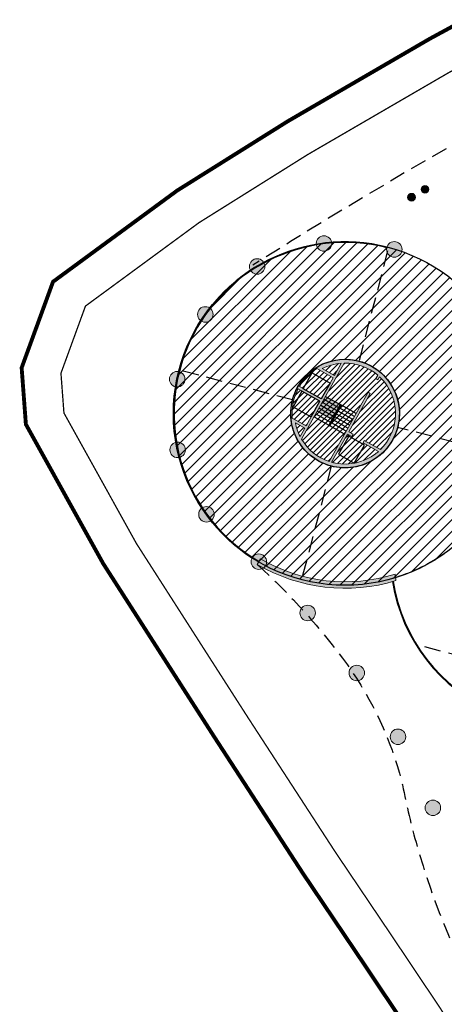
# Model space of a CAD drawing. Header units: millimetres. Extents: x -1402 to -179, y -280 to 6164.
# Tile 38 of 212: x -786 to -753, y 638 to 714. Entities that reach past the tile are written whole.
import ezdxf

# ---------------------------------------------------------------- set-up
doc = ezdxf.new("R2010")
doc.units = ezdxf.units.MM
for name, pattern in [('AJN-Limite', [1.25, 0.5, -0.25, 0, -0.25, 0, -0.25]), ('AJN-Projection', [0.375, 0.25, -0.125]), ('DASH', [0.35, 0.25, -0.1])]:
    doc.linetypes.add(name, pattern=pattern)
for name, color, linetype, lineweight in [('AJN-2-POT 120', 2, 'CONTINUOUS', 20), ('AJN-2-POT 60', 2, 'CONTINUOUS', 20), ('AJN-2-SBT-C', 2, 'CONTINUOUS', 20), ('AJN-4-VIT-C', 130, 'CONTINUOUS', 30), ('AJN-5-ASC-C', 230, 'CONTINUOUS', 30), ('GEO-1-LIM-V', 10, 'AJN-Limite', 25)]:
    doc.layers.add(name, color=color, linetype=linetype, lineweight=lineweight)
for name, color, linetype, true_color in [('AJN-2-SBT-H', 7, 'CONTINUOUS', 0x6e6e6e), ('AJN-8-254-H-CLAIR', 7, 'CONTINUOUS', 0xededed), ('AJN-9-SRF-MARINHORIZON-CIRUCLATION 100 %', 7, 'CONTINUOUS', 0xd100d1), ('AJN-9-SRF-TOWER-CIRCULATION 100 %', 7, 'CONTINUOUS', 0xd100d1)]:
    doc.layers.add(name, color=color, linetype=linetype, true_color=true_color)
for name, color, linetype in [('AJN-2-SBT-P', 251, 'AJN-Projection'), ('AJN-7-PER-V', 8, 'CONTINUOUS'), ('AJN-8-250-PROGRAM', 7, 'CONTINUOUS')]:
    doc.layers.add(name, color=color, linetype=linetype)
pattern_1 = [(45, (-3.183231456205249e-12, 600.0000000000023), (-0.2245064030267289, 0.2245064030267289), [])]

# ---------------------------------------------------------------- blocks, each defined once
blk = doc.blocks.new('0.60diam')
at = {"layer": 'AJN-2-SBT-H'}
h = blk.add_hatch(color=256, dxfattribs=at)
h.dxf.hatch_style = 1
edge = h.paths.add_edge_path()
edge.add_arc((0, 5.684341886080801e-14), 0.3, 0, 360)
at = {"layer": 'AJN-2-POT 60', "linetype": 'Continuous'}
blk.add_circle((0, 5.684341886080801e-14), 0.3, dxfattribs=at)
blk = doc.blocks.new('POT 2X0.6')
at = {"layer": 'AJN-2-POT 60'}
for p in [(-0.599999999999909, 0), (-0.599999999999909, 0), (0.6000000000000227, 0), (0.6000000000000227, 0)]:
    blk.add_blockref('0.60diam', p, dxfattribs=at)
blk = doc.blocks.new('1.20diam')
at = {"layer": 'AJN-2-SBT-H'}
h = blk.add_hatch(color=256, dxfattribs=at)
h.dxf.hatch_style = 1
edge = h.paths.add_edge_path()
edge.add_arc((0, 0), 0.6, 0, 360)
at = {"layer": 'AJN-2-POT 120', "linetype": 'Continuous'}
blk.add_circle((0, 0), 0.6, dxfattribs=at)

msp = doc.modelspace()

# ---------------------------------------------------------------- hatches: boundary and pattern name
at = {"layer": 'AJN-2-SBT-H'}
h = msp.add_hatch(color=256, dxfattribs=at)
h.dxf.hatch_style = 1
edge = h.paths.add_edge_path()
edge.add_arc((-760.8931396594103, 683.8162627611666), 4.19999999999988, 154.737809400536, 257.7227537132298)
edge.add_arc((-760.8931396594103, 683.8162627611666), 4.199999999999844, 257.7227537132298, 356.626117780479)
edge.add_arc((-760.8931396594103, 683.8162627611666), 4.199999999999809, 356.626117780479, 507.0244407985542)
edge.add_arc((-760.8931396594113, 683.8162627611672), 4.199999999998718, 147.0244407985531, 154.737809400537)
edge = h.paths.add_edge_path(flags=16)
edge.add_line((-761.7175840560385, 686.7628235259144), (-762.6595217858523, 687.2933152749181))
edge.add_arc((-760.8931396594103, 683.8162627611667), 3.899999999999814, 94.31909028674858, 116.93108624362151, ccw=False)
edge.add_line((-761.1868524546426, 687.7051871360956), (-761.7175840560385, 686.7628235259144))
edge = h.paths.add_edge_path(flags=16)
edge.add_line((-764.425263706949, 685.8981128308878), (-762.7346254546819, 684.9569713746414))
edge.add_line((-762.7346254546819, 684.9569713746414), (-761.8157278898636, 686.5885599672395))
edge.add_line((-761.8157278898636, 686.5885599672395), (-763.0663679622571, 687.2929103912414))
edge.add_arc((-760.8931396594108, 683.8162627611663), 4.099999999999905, 122.0092172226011, 146.9368171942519)
edge.add_arc((-760.8931396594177, 683.8162627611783), 4.099999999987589, 146.936817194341, 149.4847080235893)
edge = h.paths.add_edge_path(flags=16)
edge.add_arc((-760.8931396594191, 683.8162627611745), 4.099999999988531, 152.2799012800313, 154.8386162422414)
edge.add_arc((-760.8931396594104, 683.8162627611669), 4.099999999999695, 154.8386162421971, 184.8028558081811)
edge.add_line((-764.9787432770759, 683.4729799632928), (-763.9095346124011, 682.8708102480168))
edge.add_line((-763.9095346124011, 682.8708102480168), (-762.8330017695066, 684.782295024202))
edge.add_line((-762.8330017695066, 684.782295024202), (-764.5225847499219, 685.7233884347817))
edge = h.paths.add_edge_path(flags=16)
edge.add_line((-764.7271255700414, 683.1017335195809), (-764.0076784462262, 682.6965466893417))
edge.add_line((-764.0076784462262, 682.6965466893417), (-764.3709902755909, 682.0514525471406))
edge.add_arc((-760.8931396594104, 683.8162627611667), 3.899999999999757, 190.5569424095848, 206.905186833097, ccw=False)
edge = h.paths.add_edge_path(flags=16)
edge.add_line((-759.4081124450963, 681.7322818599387), (-758.1631282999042, 681.0311168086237))
edge.add_arc((-760.89313965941, 683.8162627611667), 3.899999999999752, 314.4272376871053, 356.6261177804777)
edge.add_arc((-760.893139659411, 683.8162627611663), 3.900000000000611, 356.6261177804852, 406.7299403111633)
edge.add_line((-758.2199316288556, 686.6559738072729), (-758.3524638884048, 686.42065038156))
edge.add_line((-758.3524638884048, 686.42065038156), (-758.5267274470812, 686.5187942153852))
edge.add_line((-758.5267274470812, 686.5187942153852), (-758.3726564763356, 686.7923616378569))
edge.add_arc((-760.8931396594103, 683.8162627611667), 3.899999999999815, 49.73845629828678, 90.85479883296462)
edge.add_line((-760.95132181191, 687.7158287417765), (-764.2579938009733, 681.8445232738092))
edge.add_arc((-760.8931396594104, 683.8162627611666), 3.899999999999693, 210.3694782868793, 251.4858208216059)
edge.add_line((-762.1315430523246, 680.1181068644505), (-759.1155904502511, 685.4732128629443))
edge.add_line((-759.1155904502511, 685.4732128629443), (-758.941326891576, 685.3750690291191))
edge.add_line((-758.941326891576, 685.3750690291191), (-760.6112863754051, 682.4098997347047))
edge.add_line((-760.6112863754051, 682.4098997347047), (-760.2794302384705, 682.2230010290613))
edge.add_line((-760.2794302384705, 682.2230010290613), (-760.3775740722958, 682.0487374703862))
edge.add_line((-760.3775740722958, 682.0487374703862), (-760.7094302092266, 682.2356361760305))
edge.add_line((-760.7094302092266, 682.2356361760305), (-761.9357407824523, 680.0582070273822))
edge.add_arc((-760.8931396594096, 683.8162627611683), 3.900000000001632, 254.494336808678, 259.0846415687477)
edge.add_arc((-760.8931396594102, 683.8162627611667), 3.899999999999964, 259.0846415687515, 307.0672936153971)
edge.add_arc((-760.8931396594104, 683.8162627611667), 3.900000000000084, 307.0672936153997, 311.3421441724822)
edge.add_line((-758.3169787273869, 680.8882267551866), (-759.5062562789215, 681.5580183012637))
edge.add_line((-759.5062562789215, 681.5580183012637), (-759.4081124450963, 681.7322818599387))
h = msp.add_hatch(color=256, dxfattribs=at)
h.dxf.hatch_style = 1
edge = h.paths.add_edge_path()
edge.add_line((-767.6830869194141, 672.1480745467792), (-767.4396100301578, 672.5848903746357))
edge.add_arc((-760.8931396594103, 683.8162627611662), 12.99999999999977, 239.7632203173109, 287.2925260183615)
edge.add_arc((-744.1155042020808, 672.9220307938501), 13.00231640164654, 186.7052034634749, 188.9379337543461)
edge.add_arc((-760.8931396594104, 683.816262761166), 13.49999999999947, 239.8040365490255, 286.9386996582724, ccw=False)
at = {"layer": 'AJN-8-250-PROGRAM', "true_color": 0xffdf7f}
h = msp.add_hatch(dxfattribs=at)
h.set_pattern_fill('ANSI31', color=41, scale=0.2)
h.set_pattern_definition([(45, (-2236.471011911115, 2.287947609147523e-12), (-0.4490128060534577, 0.4490128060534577), [])])
edge = h.paths.add_edge_path()
edge.add_arc((-760.8931396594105, 683.816262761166), 13.2749249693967, 0, 360)
edge = h.paths.add_edge_path(flags=16)
edge.add_arc((-760.8931396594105, 683.8162627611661), 4.199999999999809, 257.7227537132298, 356.626117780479, ccw=False)
edge.add_arc((-760.8931396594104, 683.8162627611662), 4.199999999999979, 154.7378094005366, 257.7227537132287, ccw=False)
edge.add_arc((-760.8931396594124, 683.8162627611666), 4.199999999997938, 147.0244407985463, 154.7378094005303, ccw=False)
edge.add_arc((-760.8931396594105, 683.8162627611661), 4.199999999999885, -3.373882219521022, 147.0244407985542, ccw=False)
at = {"layer": 'AJN-8-254-H-CLAIR'}
h = msp.add_hatch(color=256, dxfattribs=at)
h.dxf.hatch_style = 1
h.paths.add_polyline_path([(-762.398092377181, 685.1469522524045), (-762.5256793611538, 684.9204096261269), (-761.3929662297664, 684.282474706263), (-761.2653792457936, 684.5090173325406)])
h.paths.add_polyline_path([(-762.5256793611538, 684.9204096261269), (-762.6532663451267, 684.6938669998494), (-761.5205532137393, 684.0559320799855), (-761.3929662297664, 684.282474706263)])
h.paths.add_polyline_path([(-762.6532663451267, 684.6938669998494), (-762.7808533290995, 684.467324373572), (-761.6481401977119, 683.829389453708), (-761.5205532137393, 684.0559320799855)])
h.paths.add_polyline_path([(-762.7808533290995, 684.467324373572), (-762.9084403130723, 684.2407817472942), (-761.7757271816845, 683.6028468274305), (-761.6481401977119, 683.829389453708)])
h.paths.add_polyline_path([(-762.9084403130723, 684.2407817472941), (-763.0360272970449, 684.0142391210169), (-761.9033141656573, 683.376304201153), (-761.7757271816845, 683.6028468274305)])
at = {"layer": 'AJN-9-SRF-MARINHORIZON-CIRUCLATION 100 %'}
h = msp.add_hatch(dxfattribs=at)
h.set_pattern_fill('ANSI31', color=256, scale=0.1)
h.set_pattern_definition(pattern_1)
h.paths.add_polyline_path([(-761.8157278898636, 686.5885599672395), (-763.0663679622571, 687.2929103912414, 0.1091981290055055), (-764.3292244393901, 686.0530732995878, 0.01111772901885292), (-764.425263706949, 685.8981128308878), (-762.7346254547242, 684.9569713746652), (-764.1287339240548, 685.7421220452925), (-763.44172708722, 686.9619669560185), (-762.0476186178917, 686.1768162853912)])
h.paths.add_polyline_path([(-762.0476186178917, 686.1768162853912), (-763.44172708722, 686.9619669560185), (-764.1287339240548, 685.7421220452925), (-762.7346254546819, 684.9569713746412)])
h.paths.add_polyline_path([(-764.2308124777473, 685.5608720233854), (-764.9141170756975, 684.3476007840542), (-763.5200086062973, 683.5624501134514), (-762.8330017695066, 684.782295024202)])
h.paths.add_polyline_path([(-764.2308124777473, 685.5608720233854), (-764.5225847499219, 685.7233884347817, 0.01116496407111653), (-764.6041062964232, 685.5594571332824, 0.1314937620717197), (-764.9787432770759, 683.4729799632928), (-763.9095346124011, 682.8708102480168), (-763.5200086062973, 683.5624501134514), (-764.9141170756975, 684.3476007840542)])
h.paths.add_polyline_path([(-764.7271255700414, 683.1017335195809, 0.07145390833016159), (-764.3709902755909, 682.0514525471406), (-764.0076784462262, 682.6965466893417)])
h.paths.add_polyline_path([(-761.1868524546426, 687.7051871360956, 0.0989848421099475), (-762.6595217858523, 687.2933152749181), (-761.7175840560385, 686.7628235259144)])
h.paths.add_polyline_path([(-758.2199316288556, 686.6559738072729), (-758.3524638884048, 686.42065038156), (-758.4395956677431, 686.4697222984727), (-759.028458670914, 685.4241409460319), (-758.941326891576, 685.3750690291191), (-760.6112863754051, 682.4098997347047), (-760.2794302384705, 682.2230010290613), (-760.3285021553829, 682.1358692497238), (-759.4571843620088, 681.6451500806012), (-759.4081124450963, 681.7322818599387), (-758.1631282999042, 681.0311168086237, 0.1862367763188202), (-756.9998993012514, 683.5867425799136, 0.22216998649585)])
h.paths.add_polyline_path([(-759.5062562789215, 681.5580183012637), (-759.4571843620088, 681.6451500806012), (-760.3285021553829, 682.1358692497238), (-760.3775740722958, 682.0487374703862), (-760.7094302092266, 682.2356361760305), (-761.9357407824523, 680.0582070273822, 0.02003166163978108), (-761.6316384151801, 679.9868216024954, 0.2124774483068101), (-758.5424045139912, 680.7043430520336, 0.01865471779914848), (-758.3169787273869, 680.8882267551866)])
h.paths.add_polyline_path([(-760.1801349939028, 679.9864736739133), (-761.3920347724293, 680.6690058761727), (-760.6068841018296, 682.0631143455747), (-759.3870391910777, 681.376107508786)], flags=16)
h.paths.add_polyline_path([(-759.3870391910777, 681.376107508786), (-760.6068841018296, 682.0631143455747), (-761.3920347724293, 680.6690058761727), (-760.1801349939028, 679.9864736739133)], flags=16)
h = msp.add_hatch(dxfattribs=at)
h.set_pattern_fill('ANSI31', color=256, scale=0.1)
h.set_pattern_definition(pattern_1)
h.paths.add_polyline_path([(-759.1155904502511, 685.4732128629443), (-759.028458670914, 685.4241409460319), (-758.4395956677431, 686.4697222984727), (-758.5267274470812, 686.5187942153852), (-758.3726564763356, 686.7923616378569, 0.1813537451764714), (-760.95132181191, 687.7158287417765), (-762.398092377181, 685.1469522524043), (-761.2653792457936, 684.5090173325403), (-761.178247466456, 684.4599454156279), (-760.0455343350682, 683.8220104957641)])
h.paths.add_polyline_path([(-761.2653792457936, 684.5090173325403), (-762.398092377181, 685.1469522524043), (-762.5256793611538, 684.9204096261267), (-761.3929662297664, 684.2824747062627)])
h.paths.add_polyline_path([(-761.178247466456, 684.4599454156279), (-761.2653792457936, 684.5090173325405), (-762.158488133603, 682.9232189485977), (-762.0713563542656, 682.8741470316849)])
h.paths.add_polyline_path([(-761.178247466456, 684.4599454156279), (-761.3058344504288, 684.2334027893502), (-760.1731213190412, 683.5954678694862), (-760.0455343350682, 683.8220104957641)])
h.paths.add_polyline_path([(-761.3058344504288, 684.2334027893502), (-761.4334214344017, 684.0068601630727), (-760.3007083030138, 683.3689252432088), (-760.1731213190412, 683.5954678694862)])
h.paths.add_polyline_path([(-762.5256793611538, 684.9204096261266), (-762.6532663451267, 684.6938669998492), (-761.5205532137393, 684.0559320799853), (-761.3929662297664, 684.2824747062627)])
h.paths.add_polyline_path([(-761.5205532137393, 684.0559320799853), (-762.6532663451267, 684.6938669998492), (-762.7808533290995, 684.4673243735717), (-761.6481401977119, 683.8293894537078)])
h.paths.add_polyline_path([(-761.4334214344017, 684.0068601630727), (-761.5610084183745, 683.7803175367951), (-760.4282952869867, 683.1423826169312), (-760.3007083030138, 683.3689252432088)])
h.paths.add_polyline_path([(-761.5610084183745, 683.7803175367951), (-761.6885954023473, 683.5537749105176), (-760.5558822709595, 682.9158399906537), (-760.4282952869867, 683.1423826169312)])
h.paths.add_polyline_path([(-761.6481401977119, 683.8293894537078), (-762.7808533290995, 684.4673243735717), (-762.9084403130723, 684.2407817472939), (-761.7757271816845, 683.6028468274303)])
h.paths.add_polyline_path([(-762.9084403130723, 684.240781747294), (-763.0360272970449, 684.0142391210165), (-761.9033141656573, 683.3763042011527), (-761.7757271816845, 683.6028468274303)])
h.paths.add_polyline_path([(-761.6885954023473, 683.5537749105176), (-761.81618238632, 683.32723228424), (-760.6834692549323, 682.689297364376), (-760.5558822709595, 682.9158399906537)])
h.paths.add_polyline_path([(-761.81618238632, 683.32723228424), (-761.9437693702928, 683.1006896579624), (-760.8110562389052, 682.4627547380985), (-760.6834692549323, 682.689297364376)])
h.paths.add_polyline_path([(-763.0360272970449, 684.0142391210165), (-763.1636142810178, 683.787696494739), (-762.0309011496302, 683.149761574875), (-761.9033141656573, 683.3763042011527)])
h.paths.add_polyline_path([(-763.1636142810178, 683.787696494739), (-763.2912012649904, 683.5611538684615), (-762.158488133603, 682.9232189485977), (-762.0309011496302, 683.149761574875)])
h.paths.add_polyline_path([(-761.9437693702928, 683.1006896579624), (-762.0713563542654, 682.874147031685), (-760.938643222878, 682.2362121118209), (-760.8110562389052, 682.4627547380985)])
h.paths.add_polyline_path([(-762.0713563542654, 682.874147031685), (-762.158488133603, 682.9232189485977), (-763.2912012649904, 683.5611538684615), (-764.2579938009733, 681.8445232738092, 0.1813537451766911), (-762.1315430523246, 680.1181068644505), (-760.938643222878, 682.2362121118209)])

# ---------------------------------------------------------------- linework, layer by layer
at = {"layer": 'AJN-2-SBT-C'}
for points in [[(-764.6914699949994, 685.6086596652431, 0.4822617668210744), (-761.7862375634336, 679.7123163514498, 0.4604951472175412), (-756.7004192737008, 683.5690871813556, 0.7700920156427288), (-764.4165315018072, 686.1022439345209, 0.03366863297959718)], [(-759.4081124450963, 681.7322818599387), (-758.1631282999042, 681.0311168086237, 0.1862367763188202), (-756.9998993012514, 683.5867425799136, 0.22216998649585), (-758.2199316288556, 686.6559738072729), (-758.3524638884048, 686.42065038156), (-758.5267274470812, 686.5187942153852), (-758.3726564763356, 686.7923616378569, 0.1813537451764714), (-760.95132181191, 687.7158287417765), (-764.2579938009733, 681.8445232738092, 0.1813537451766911), (-762.1315430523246, 680.1181068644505), (-759.1155904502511, 685.4732128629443), (-758.941326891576, 685.3750690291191), (-760.6112863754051, 682.4098997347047), (-760.2794302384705, 682.2230010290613), (-760.3775740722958, 682.0487374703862), (-760.7094302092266, 682.2356361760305), (-761.9357407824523, 680.0582070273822, 0.02003166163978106), (-761.6316384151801, 679.9868216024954, 0.2124774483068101), (-758.5424045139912, 680.7043430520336, 0.01865471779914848), (-758.3169787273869, 680.8882267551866), (-759.5062562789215, 681.5580183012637)], [(-761.7175840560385, 686.7628235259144), (-762.6595217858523, 687.2933152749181, -0.09898484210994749), (-761.1868524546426, 687.7051871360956)], [(-764.425263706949, 685.8981128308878), (-762.7346254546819, 684.9569713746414), (-761.8157278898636, 686.5885599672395), (-763.0663679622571, 687.2929103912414, 0.1091981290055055), (-764.3292244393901, 686.0530732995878, 0.01111772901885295)], [(-764.5225847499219, 685.7233884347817, 0.01116496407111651), (-764.6041062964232, 685.5594571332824, 0.1314937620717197), (-764.9787432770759, 683.4729799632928), (-763.9095346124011, 682.8708102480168), (-762.8330017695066, 684.782295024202)], [(-767.6830869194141, 672.1480745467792), (-767.4396100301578, 672.5848903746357, 0.2104109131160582), (-757.0288854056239, 671.4038681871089, 0.009742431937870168), (-756.9599363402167, 670.9019330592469, -0.2086133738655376)]]:
    msp.add_lwpolyline(points, format="xyb", close=True, dxfattribs=at)
msp.add_lwpolyline([(-759.1155904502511, 685.4732128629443), (-759.1155904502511, 685.4732128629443)], close=True, dxfattribs=at)
at = {"layer": 'AJN-2-SBT-C', "linetype": 'Continuous', "flags": 128}
msp.add_lwpolyline([(-764.7271255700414, 683.1017335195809), (-764.0076784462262, 682.6965466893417), (-764.3709902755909, 682.0514525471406, -0.07145390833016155)], format="xyb", close=True, dxfattribs=at)
at = {"layer": 'AJN-2-SBT-P', "ltscale": 5, "flags": 128}
msp.add_lwpolyline([(-767.6830869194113, 672.1480745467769, -0.05121987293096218), (-760.7108442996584, 664.390733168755, -0.08997890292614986), (-756.5121108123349, 655.404548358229, 0.02060412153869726), (-755.4064137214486, 650.675734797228, 0.06468475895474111), (-749.490318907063, 636.6862307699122, 0.03286619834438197), (-732.1687331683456, 609.7565087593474, 0.002338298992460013), (-729.3480626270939, 606.2564509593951, 0.01445521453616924), (-711.1978379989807, 585.2213184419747, 0.08916851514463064), (-704.9170514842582, 580.4256658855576, 0.3184438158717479), (-696.5850652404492, 581.6196761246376, 0.07982005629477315), (-692.9450630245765, 586.3823370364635, -0.007477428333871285), (-687.9677464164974, 595.3176873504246, -0.04115969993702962), (-685.263491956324, 599.2245642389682, -0.02993334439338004), (-663.9580859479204, 622.2056561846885, 0.1132434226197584), (-647.8496234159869, 644.9935672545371, -0.01578281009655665), (-646.0592934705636, 649.3675588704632, -0.02498436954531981), (-643.8799997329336, 653.5613355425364, 0.3128781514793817), (-612.4261998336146, 640.1397337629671, 0.06210957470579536), (-579.2684073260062, 651.3935280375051, -0.07904304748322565), (-540.4176712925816, 663.3281653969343, -0.00945298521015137), (-526.7406037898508, 664.4621024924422, 0.4573830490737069), (-521.7931540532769, 670.1851108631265), (-524.0339273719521, 685.5184234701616), (-524.8218382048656, 690.9099920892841, 0.03842573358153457), (-525.3285562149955, 693.1556785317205), (-534.454351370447, 722.7893367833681, 0.2247122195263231), (-541.5702899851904, 730.569787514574, -0.2328075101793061), (-548.5503743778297, 738.4415270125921, 0.1068267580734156), (-556.3714938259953, 755.4539288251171), (-560.7691083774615, 755.4539288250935, 0.1422323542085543), (-768.0204055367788, 695.2809470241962)], format="xyb", dxfattribs=at)
at = {"layer": 'AJN-2-SBT-P', "ltscale": 5}
for points in [[(-757.5999297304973, 696.3921451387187), (-759.829173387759, 687.8792635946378)], [(-764.9561404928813, 684.8802290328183), (-773.4690220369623, 687.1094726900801)], [(-748.7507782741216, 680.636577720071), (-756.8301388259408, 682.7522964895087)], [(-761.9571059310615, 679.7532619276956), (-764.186368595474, 671.2403078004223)], [(-746.2501393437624, 663.5555679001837), (-755.3488628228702, 665.9382242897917)]]:
    msp.add_lwpolyline(points, dxfattribs=at)
at = {"layer": 'AJN-4-VIT-C'}
for centre, radius, start, end in [((-760.8931396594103, 683.8162627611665), 13.2749249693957, 75.76553286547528, 239.7840135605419), ((-760.8931396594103, 683.8162627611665), 13.2499249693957, 75.76553286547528, 239.7840135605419), ((-760.8931396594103, 683.8162627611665), 13.2249249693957, 75.76553286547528, 239.7840135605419), ((-760.8931396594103, 683.8162627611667), 13.25, 287.1014163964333, 305.9521974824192), ((-744.1155042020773, 672.9220307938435), 13.27731640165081, 189.092294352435, 246.5346947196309), ((-744.1155042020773, 672.9220307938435), 13.25231640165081, 189.0795528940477, 246.5237427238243), ((-744.1155042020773, 672.9220307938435), 13.22731640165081, 189.0665581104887, 246.5129187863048)]:
    msp.add_arc(centre, radius, start, end, dxfattribs=at)
at = {"layer": 'AJN-5-ASC-C'}
for points in [[(-764.1287339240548, 685.7421220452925), (-763.44172708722, 686.9619669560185), (-762.0476186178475, 686.1768162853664), (-762.7346254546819, 684.9569713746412), (-764.1287339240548, 685.7421220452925)], [(-763.5200086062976, 683.5624501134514), (-762.8330017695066, 684.782295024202), (-764.2308124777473, 685.5608720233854), (-764.9141170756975, 684.3476007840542), (-763.5200086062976, 683.5624501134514)], [(-759.3870391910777, 681.376107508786), (-760.6068841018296, 682.0631143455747), (-761.3920347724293, 680.6690058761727), (-760.1801349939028, 679.9864736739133), (-759.3870391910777, 681.376107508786)]]:
    msp.add_lwpolyline(points, dxfattribs=at)
at = {"layer": 'AJN-7-PER-V'}
for p, q in [((-762.3980923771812, 685.1469522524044), (-761.2653792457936, 684.5090173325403)), ((-762.7808533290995, 684.4673243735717), (-761.6481401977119, 683.8293894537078)), ((-762.6532663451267, 684.6938669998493), (-761.5205532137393, 684.0559320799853)), ((-762.5256793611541, 684.9204096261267), (-761.3929662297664, 684.2824747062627)), ((-760.0455343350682, 683.8220104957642), (-761.178247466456, 684.4599454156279)), ((-763.2912012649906, 683.5611538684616), (-762.158488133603, 682.9232189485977)), ((-763.163614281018, 683.787696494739), (-762.0309011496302, 683.149761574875)), ((-763.0360272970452, 684.0142391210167), (-761.9033141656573, 683.3763042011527)), ((-762.9084403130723, 684.240781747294), (-761.7757271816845, 683.6028468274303)), ((-760.5558822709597, 682.9158399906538), (-761.6885954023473, 683.5537749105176)), ((-760.4282952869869, 683.1423826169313), (-761.5610084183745, 683.7803175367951)), ((-760.3007083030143, 683.3689252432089), (-761.4334214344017, 684.0068601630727)), ((-760.1731213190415, 683.5954678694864), (-761.3058344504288, 684.2334027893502)), ((-760.938643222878, 682.236212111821), (-762.0713563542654, 682.874147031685)), ((-760.8110562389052, 682.4627547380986), (-761.9437693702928, 683.1006896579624)), ((-760.6834692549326, 682.6892973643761), (-761.81618238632, 683.32723228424))]:
    msp.add_line(p, q, dxfattribs=at)
msp.add_lwpolyline([(-762.0713563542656, 682.8741470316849), (-761.178247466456, 684.4599454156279), (-761.2653792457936, 684.5090173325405), (-762.158488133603, 682.9232189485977)], close=True, dxfattribs=at)
at = {"layer": 'AJN-8-250-PROGRAM', "color": 41, "true_color": 0xffdf7f}
msp.add_lwpolyline([(-756.7004192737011, 683.569087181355, -0.4604951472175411), (-761.7862375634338, 679.7123163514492, -0.4822617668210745), (-764.6914699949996, 685.6086596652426, -0.03366863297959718), (-764.4165315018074, 686.1022439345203, -0.7700920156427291)], format="xyb", close=True, dxfattribs=at)
msp.add_circle((-760.8931396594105, 683.816262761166), 13.2749249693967, dxfattribs=at)
at = {"layer": 'AJN-9-SRF-TOWER-CIRCULATION 100 %'}
msp.add_circle((-760.8931396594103, 683.8162627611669), 4.19999999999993, dxfattribs=at)
at = {"layer": 'GEO-1-LIM-V', "linetype": 'Continuous', "ltscale": 25, "const_width": 0.3}
msp.add_lwpolyline([(-705.4442357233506, 734.2090412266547), (-710.5240815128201, 732.2200926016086), (-715.1363151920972, 730.3014764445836), (-719.4438570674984, 728.5367675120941), (-722.4950357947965, 727.348726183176), (-724.1436869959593, 726.488205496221), (-726.392128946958, 725.3803738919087), (-732.0415379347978, 723.737891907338), (-736.5741646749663, 721.1785250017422), (-740.9097182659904, 719.209783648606), (-746.4276968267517, 716.6504191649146), (-749.8644811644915, 715.221784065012), (-754.3353266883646, 712.7971738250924), (-765.3208293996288, 706.4166192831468), (-773.8793028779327, 701.0569524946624), (-783.4769755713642, 694.0098825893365), (-785.9053023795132, 687.3580498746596), (-785.5772190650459, 682.9826455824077), (-779.6016890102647, 672.2240050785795), (-774.4032194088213, 664.1132946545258), (-770.9598076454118, 658.7450201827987), (-764.1540881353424, 648.2727202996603), (-759.7065812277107, 641.6739747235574), (-756.4502605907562, 636.8121454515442)], dxfattribs=at)
at = {"layer": 'GEO-1-LIM-V', "linetype": 'DASH', "ltscale": 5, "const_width": 0.1}
msp.add_lwpolyline([(-739.6583579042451, 716.4832028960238), (-745.2202875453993, 713.9034528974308), (-748.5701976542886, 712.5109305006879), (-752.8665568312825, 710.1809469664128), (-763.7708983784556, 703.8475321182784), (-772.1931078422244, 698.5731994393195), (-780.9700504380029, 692.1287487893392), (-782.8653168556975, 686.937110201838), (-782.634856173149, 683.8636266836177), (-777.0249525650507, 673.7632781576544), (-771.8774824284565, 665.7321376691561), (-768.4394673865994, 660.3722770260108), (-761.6523232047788, 649.9285599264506), (-757.2164363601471, 643.3470549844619), (-753.9539700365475, 638.4760499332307), (-750.6117924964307, 633.4376301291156)], dxfattribs=at)

# ---------------------------------------------------------------- block references
at = {"layer": 'AJN-2-POT 120', "linetype": 'Continuous'}
for p, rotation in [((-762.5272522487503, 696.9651088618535), 179.1184511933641), ((-757.0858332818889, 696.507476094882), 155.3351627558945), ((-767.691124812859, 695.1894714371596), 202.9017396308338), ((-771.7003913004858, 691.4821475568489), 226.6850280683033), ((-773.8740964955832, 686.4728088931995), 250.4683165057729), ((-773.843046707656, 681.0122682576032), 274.2516049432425), ((-771.612515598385, 676.027973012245), 298.0348933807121), ((-767.561348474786, 672.3664824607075), 321.8181818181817), ((-763.7871172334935, 668.4043238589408), 321.8181818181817), ((-759.9862989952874, 663.76611101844), 321.8181818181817), ((-756.8043316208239, 658.8311655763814), 321.8181818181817), ((-754.101374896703, 653.3388105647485), 321.8181818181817)]:
    msp.add_blockref('1.20diam', p, dxfattribs=dict(at, rotation=rotation))
at = {"layer": 'AJN-2-POT 60', "rotation": 30.32992279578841}
msp.add_blockref('POT 2X0.6', (-755.2363732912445, 700.8460058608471), dxfattribs=at)
msp.add_blockref('POT 2X0.6', (-755.2363732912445, 700.8460058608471), dxfattribs=at)

doc.saveas('drawing.dxf')
